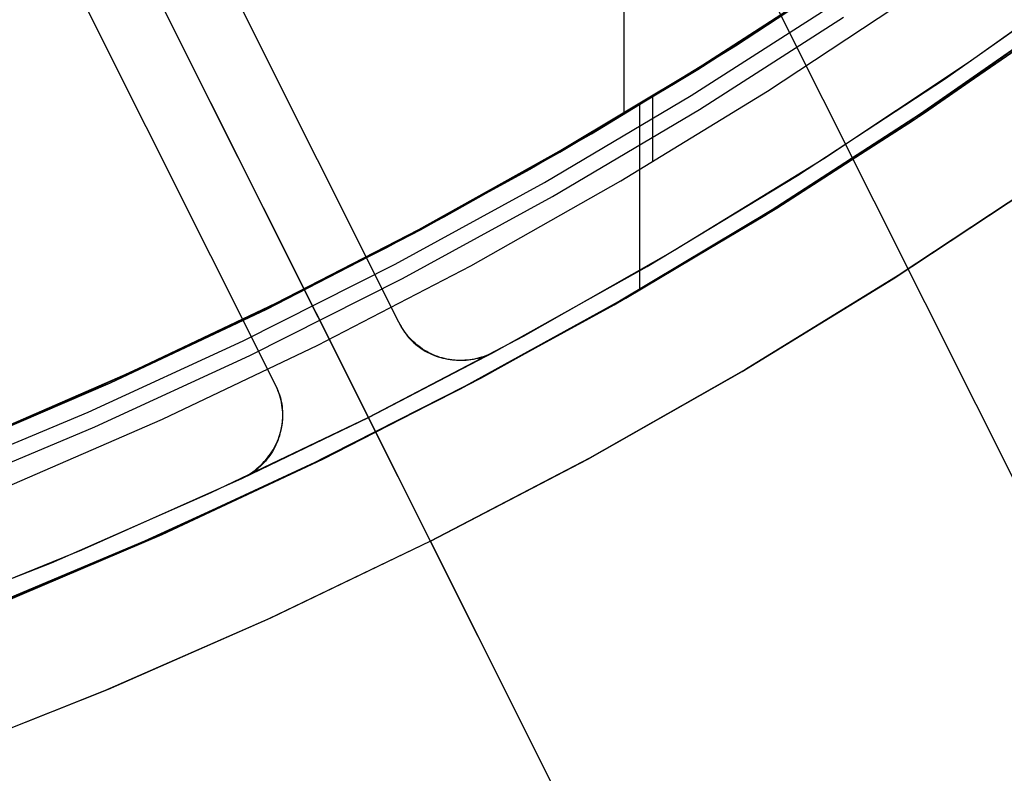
# Model space of a CAD drawing. Header units: millimetres. Extents: x 6239 to 7218, y -13987 to -13139.
# Tile 48 of 256: x 6756 to 6770, y -13528 to -13517. Entities that reach past the tile are written whole.
import ezdxf

# ---------------------------------------------------------------- set-up
doc = ezdxf.new("R2010")
doc.units = ezdxf.units.MM
doc.layers.add('color', color=7, linetype='Continuous')
doc.layers.add('luz', color=7, linetype='Continuous')

msp = doc.modelspace()

# ---------------------------------------------------------------- linework, layer by layer
at = {"color": 7, "true_color": 0xffffff}
for p, q in [((6764.873, -13494.63, 88.1), (6764.873, -13518.233, 88.1)), ((6766.485, -13517.264, 67.912), (6768.52, -13515.923, 67.912)), ((6766.258, -13517.391, 53.407), (6768.35, -13516.015, 52.924)), ((6766.258, -13517.391, 53.407), (6768.35, -13516.015, 52.924)), ((6765.931, -13517.589, 88.1), (6767.882, -13516.33, 88.1)), ((6765.931, -13517.589, 88.1), (6767.882, -13516.33, 88.1)), ((6765.94, -13517.603, 88.1), (6767.891, -13516.345, 88.1)), ((6767.674, -13516.493, 60.803), (6765.613, -13517.808, 61.278)), ((6767.674, -13516.493, 60.803), (6765.613, -13517.808, 61.278)), ((6767.765, -13516.432, 89.35), (6765.703, -13517.753, 89.35)), ((6767.765, -13516.432, 89.35), (6765.703, -13517.753, 89.35)), ((6767.765, -13516.432, 46.475), (6765.703, -13517.753, 46.475)), ((6767.765, -13516.432, 46.475), (6765.703, -13517.753, 46.475)), ((6766.949, -13517.917, 46.475), (6769.023, -13516.548, 46.475)), ((6766.949, -13517.917, 46.475), (6769.023, -13516.548, 46.475)), ((6766.949, -13517.917, 46.475), (6769.023, -13516.548, 46.475)), ((6765.844, -13517.982, 89.031), (6767.914, -13516.656, 89.031)), ((6765.844, -13517.982, 89.031), (6767.914, -13516.656, 89.031)), ((6769.394, -13518.085, 60.405), (6771.496, -13516.607, 59.92)), ((6769.394, -13518.085, 60.405), (6771.496, -13516.607, 59.92)), ((6771.233, -13516.797, 52.259), (6769.14, -13518.255, 52.742)), ((6771.233, -13516.797, 52.259), (6769.14, -13518.255, 52.742)), ((6769.213, -13518.231, 68.662), (6771.296, -13516.785, 68.662)), ((6765.967, -13518.18, 88.605), (6768.043, -13516.85, 88.605)), ((6765.967, -13518.18, 88.605), (6768.043, -13516.85, 88.605)), ((6769.039, -13518.347, 47.975), (6771.12, -13516.911, 47.975)), ((6769.039, -13518.347, 89.35), (6771.12, -13516.911, 89.35)), ((6769.039, -13518.347, 89.35), (6771.12, -13516.911, 89.35)), ((6769.039, -13518.347, 47.975), (6771.12, -13516.911, 47.975)), ((6764.405, -13518.534, 67.912), (6766.485, -13517.264, 67.912)), ((6764.121, -13518.692, 53.901), (6766.258, -13517.391, 53.407)), ((6764.121, -13518.692, 53.901), (6766.258, -13517.391, 53.407)), ((6763.941, -13518.783, 88.1), (6765.931, -13517.589, 88.1)), ((6763.941, -13518.783, 88.1), (6765.931, -13517.589, 88.1)), ((6763.949, -13518.796, 88.1), (6765.94, -13517.603, 88.1)), ((6765.613, -13517.808, 61.278), (6763.517, -13519.047, 61.762)), ((6765.613, -13517.808, 61.278), (6763.517, -13519.047, 61.762)), ((6765.703, -13517.753, 89.35), (6763.596, -13519.002, 89.35)), ((6765.703, -13517.753, 89.35), (6763.596, -13519.002, 89.35)), ((6765.703, -13517.753, 46.475), (6763.596, -13519.002, 46.475)), ((6765.703, -13517.753, 46.475), (6763.596, -13519.002, 46.475)), ((6763.729, -13519.235, 89.031), (6765.844, -13517.982, 89.031)), ((6763.729, -13519.235, 89.031), (6765.844, -13517.982, 89.031)), ((6764.828, -13519.213, 46.475), (6766.949, -13517.917, 46.475)), ((6764.828, -13519.213, 46.475), (6766.949, -13517.917, 46.475)), ((6764.828, -13519.213, 46.475), (6766.949, -13517.917, 46.475)), ((6765.1, -13518.12, 89.35), (6765.1, -13520.791, 89.35)), ((6765.285, -13518.009, 46.475), (6765.285, -13518.922, 46.475)), ((6767.244, -13519.487, 60.902), (6769.394, -13518.085, 60.405)), ((6767.244, -13519.487, 60.902), (6769.394, -13518.085, 60.405)), ((6763.845, -13519.438, 88.605), (6765.967, -13518.18, 88.605)), ((6763.845, -13519.438, 88.605), (6765.967, -13518.18, 88.605)), ((6769.14, -13518.255, 52.742), (6766.999, -13519.638, 53.236)), ((6769.14, -13518.255, 52.742), (6766.999, -13519.638, 53.236)), ((6767.082, -13519.605, 68.662), (6769.213, -13518.231, 68.662)), ((6766.91, -13519.711, 47.975), (6769.039, -13518.347, 47.975)), ((6766.91, -13519.711, 89.35), (6769.039, -13518.347, 89.35)), ((6766.91, -13519.711, 89.35), (6769.039, -13518.347, 89.35)), ((6766.91, -13519.711, 47.975), (6769.039, -13518.347, 47.975)), ((6762.282, -13519.732, 67.912), (6764.405, -13518.534, 67.912)), ((6761.941, -13519.916, 54.404), (6764.121, -13518.692, 53.901)), ((6761.941, -13519.916, 54.404), (6764.121, -13518.692, 53.901)), ((6761.913, -13519.913, 88.1), (6763.941, -13518.783, 88.1)), ((6761.913, -13519.913, 88.1), (6763.941, -13518.783, 88.1)), ((6761.92, -13519.924, 88.1), (6763.949, -13518.796, 88.1)), ((6763.517, -13519.047, 61.762), (6761.389, -13520.208, 62.253)), ((6763.517, -13519.047, 61.762), (6761.389, -13520.208, 62.253)), ((6763.596, -13519.002, 89.35), (6761.448, -13520.177, 89.35)), ((6763.596, -13519.002, 89.35), (6761.448, -13520.177, 89.35)), ((6763.596, -13519.002, 46.475), (6761.448, -13520.177, 46.475)), ((6763.596, -13519.002, 46.475), (6761.448, -13520.177, 46.475)), ((6761.573, -13520.415, 89.031), (6763.729, -13519.235, 89.031)), ((6761.573, -13520.415, 89.031), (6763.729, -13519.235, 89.031)), ((6762.663, -13520.436, 46.475), (6764.828, -13519.213, 46.475)), ((6762.663, -13520.436, 46.475), (6764.828, -13519.213, 46.475)), ((6762.663, -13520.436, 46.475), (6764.828, -13519.213, 46.475)), ((6761.681, -13520.622, 88.605), (6763.845, -13519.438, 88.605)), ((6761.681, -13520.622, 88.605), (6763.845, -13519.438, 88.605)), ((6765.048, -13520.813, 61.409), (6767.244, -13519.487, 60.902)), ((6765.048, -13520.813, 61.409), (6767.244, -13519.487, 60.902)), ((6766.999, -13519.638, 53.236), (6764.813, -13520.945, 53.741)), ((6766.999, -13519.638, 53.236), (6764.813, -13520.945, 53.741)), ((6764.904, -13520.904, 68.662), (6767.082, -13519.605, 68.662)), ((6760.119, -13520.857, 67.912), (6762.282, -13519.732, 67.912)), ((6764.735, -13521, 47.975), (6766.91, -13519.711, 47.975)), ((6764.735, -13521, 89.35), (6766.91, -13519.711, 89.35)), ((6764.735, -13521, 89.35), (6766.91, -13519.711, 89.35)), ((6764.735, -13521, 47.975), (6766.91, -13519.711, 47.975)), ((6759.721, -13521.061, 54.917), (6761.941, -13519.916, 54.404)), ((6759.721, -13521.061, 54.917), (6761.941, -13519.916, 54.404)), ((6759.85, -13520.976, 88.1), (6761.913, -13519.913, 88.1)), ((6759.85, -13520.976, 88.1), (6761.913, -13519.913, 88.1)), ((6759.855, -13520.984, 88.1), (6761.92, -13519.924, 88.1)), ((6761.389, -13520.208, 62.253), (6759.235, -13521.29, 62.751)), ((6761.389, -13520.208, 62.253), (6759.235, -13521.29, 62.751)), ((6761.448, -13520.177, 89.35), (6759.26, -13521.278, 89.35)), ((6761.448, -13520.177, 89.35), (6759.26, -13521.278, 89.35)), ((6761.448, -13520.177, 46.475), (6759.26, -13521.278, 46.475)), ((6761.448, -13520.177, 46.475), (6759.26, -13521.278, 46.475)), ((6759.377, -13521.52, 89.031), (6761.573, -13520.415, 89.031)), ((6759.377, -13521.52, 89.031), (6761.573, -13520.415, 89.031)), ((6760.458, -13521.582, 46.475), (6762.663, -13520.436, 46.475)), ((6760.458, -13521.582, 46.475), (6762.663, -13520.436, 46.475)), ((6760.458, -13521.582, 46.475), (6762.663, -13520.436, 46.475)), ((6759.478, -13521.73, 88.605), (6761.681, -13520.622, 88.605)), ((6759.478, -13521.73, 88.605), (6761.681, -13520.622, 88.605)), ((6762.809, -13522.06, 61.926), (6765.048, -13520.813, 61.409)), ((6762.809, -13522.06, 61.926), (6765.048, -13520.813, 61.409)), ((6757.92, -13521.906, 67.912), (6760.119, -13520.857, 67.912)), ((6764.813, -13520.945, 53.741), (6762.585, -13522.175, 54.255)), ((6764.813, -13520.945, 53.741), (6762.585, -13522.175, 54.255)), ((6762.682, -13522.127, 68.662), (6764.904, -13520.904, 68.662)), ((6757.463, -13522.127, 55.438), (6759.721, -13521.061, 54.917)), ((6757.463, -13522.127, 55.438), (6759.721, -13521.061, 54.917)), ((6757.754, -13521.972, 88.1), (6759.85, -13520.976, 88.1)), ((6757.754, -13521.972, 88.1), (6759.85, -13520.976, 88.1)), ((6757.756, -13521.977, 88.1), (6759.855, -13520.984, 88.1)), ((6762.517, -13522.214, 47.975), (6764.735, -13521, 47.975)), ((6762.517, -13522.214, 89.35), (6764.735, -13521, 89.35)), ((6762.517, -13522.214, 89.35), (6764.735, -13521, 89.35)), ((6762.517, -13522.214, 47.975), (6764.735, -13521, 47.975)), ((6759.26, -13521.278, 89.35), (6757.035, -13522.302, 89.35)), ((6759.26, -13521.278, 89.35), (6757.035, -13522.302, 89.35)), ((6759.26, -13521.278, 46.475), (6757.035, -13522.302, 46.475)), ((6759.26, -13521.278, 46.475), (6757.035, -13522.302, 46.475)), ((6759.235, -13521.29, 62.751), (6757.057, -13522.292, 63.253)), ((6759.235, -13521.29, 62.751), (6757.057, -13522.292, 63.253)), ((6757.144, -13522.548, 89.031), (6759.377, -13521.52, 89.031)), ((6757.144, -13522.548, 89.031), (6759.377, -13521.52, 89.031)), ((6758.214, -13522.651, 46.475), (6760.458, -13521.582, 46.475)), ((6758.214, -13522.651, 46.475), (6760.458, -13521.582, 46.475)), ((6758.214, -13522.651, 46.475), (6760.458, -13521.582, 46.475)), ((6757.238, -13522.762, 88.605), (6759.478, -13521.73, 88.605)), ((6757.238, -13522.762, 88.605), (6759.478, -13521.73, 88.605)), ((6755.685, -13522.879, 67.912), (6757.92, -13521.906, 67.912)), ((6755.627, -13522.9, 88.1), (6757.754, -13521.972, 88.1)), ((6755.627, -13522.9, 88.1), (6757.754, -13521.972, 88.1)), ((6755.627, -13522.9, 88.1), (6757.756, -13521.977, 88.1)), ((6760.528, -13523.227, 62.452), (6762.809, -13522.06, 61.926)), ((6760.528, -13523.227, 62.452), (6762.809, -13522.06, 61.926)), ((6755.171, -13523.111, 55.967), (6757.463, -13522.127, 55.438)), ((6755.171, -13523.111, 55.967), (6757.463, -13522.127, 55.438)), ((6760.258, -13523.35, 47.975), (6762.517, -13522.214, 47.975)), ((6760.258, -13523.35, 89.35), (6762.517, -13522.214, 89.35)), ((6760.258, -13523.35, 89.35), (6762.517, -13522.214, 89.35)), ((6760.258, -13523.35, 47.975), (6762.517, -13522.214, 47.975)), ((6762.585, -13522.175, 54.255), (6760.317, -13523.325, 54.779)), ((6762.585, -13522.175, 54.255), (6760.317, -13523.325, 54.779)), ((6760.42, -13523.272, 68.662), (6762.682, -13522.127, 68.662)), ((6757.035, -13522.302, 89.35), (6754.777, -13523.249, 89.35)), ((6757.035, -13522.302, 89.35), (6754.777, -13523.249, 89.35)), ((6757.035, -13522.302, 46.475), (6754.777, -13523.249, 46.475)), ((6757.035, -13522.302, 46.475), (6754.777, -13523.249, 46.475)), ((6757.057, -13522.292, 63.253), (6754.861, -13523.215, 63.76)), ((6757.057, -13522.292, 63.253), (6754.861, -13523.215, 63.76)), ((6754.877, -13523.499, 89.031), (6757.144, -13522.548, 89.031)), ((6754.877, -13523.499, 89.031), (6757.144, -13522.548, 89.031)), ((6755.934, -13523.642, 46.475), (6758.214, -13522.651, 46.475)), ((6755.934, -13523.642, 46.475), (6758.214, -13522.651, 46.475)), ((6755.934, -13523.642, 46.475), (6758.214, -13522.651, 46.475)), ((6754.963, -13523.715, 88.605), (6757.238, -13522.762, 88.605)), ((6754.963, -13523.715, 88.605), (6757.238, -13522.762, 88.605)), ((6758.21, -13524.312, 62.987), (6760.528, -13523.227, 62.452)), ((6758.21, -13524.312, 62.987), (6760.528, -13523.227, 62.452)), ((6757.961, -13524.407, 47.975), (6760.258, -13523.35, 47.975)), ((6757.961, -13524.407, 89.35), (6760.258, -13523.35, 89.35)), ((6757.961, -13524.407, 89.35), (6760.258, -13523.35, 89.35)), ((6757.961, -13524.407, 47.975), (6760.258, -13523.35, 47.975)), ((6760.317, -13523.325, 54.779), (6758.012, -13524.395, 55.311)), ((6760.317, -13523.325, 54.779), (6758.012, -13524.395, 55.311)), ((6758.119, -13524.338, 68.662), (6760.42, -13523.272, 68.662)), ((6755.783, -13525.324, 68.662), (6758.119, -13524.338, 68.662)), ((6755.857, -13525.315, 63.531), (6758.21, -13524.312, 62.987)), ((6755.857, -13525.315, 63.531), (6758.21, -13524.312, 62.987)), ((6755.63, -13525.385, 47.975), (6757.961, -13524.407, 47.975)), ((6755.63, -13525.385, 89.35), (6757.961, -13524.407, 89.35)), ((6755.63, -13525.385, 89.35), (6757.961, -13524.407, 89.35)), ((6755.63, -13525.385, 47.975), (6757.961, -13524.407, 47.975)), ((6758.012, -13524.395, 55.311), (6755.673, -13525.384, 55.851)), ((6758.012, -13524.395, 55.311), (6755.673, -13525.384, 55.851))]:
    msp.add_line(p, q, dxfattribs=at)
at = {"layer": 'color', "color": 254, "true_color": 0xcad1ee}
for p, q in [((6744.161, -13488.651, 30.3), (6761.187, -13522.624, 30.3)), ((6755.851, -13511.977, 26.2), (6794.79, -13589.674, -10.843)), ((6761.628, -13521.252, 23.734), (6757.37, -13512.755, 27.784)), ((6761.628, -13521.252, 30.3), (6757.37, -13512.755, 30.3)), ((6761.628, -13521.252, 23.734), (6757.37, -13512.755, 27.784)), ((6761.628, -13521.252, 30.3), (6757.37, -13512.755, 30.3)), ((6755.582, -13513.652, 27.784), (6759.84, -13522.149, 23.733)), ((6755.582, -13513.652, 30.3), (6759.84, -13522.149, 30.3)), ((6755.582, -13513.652, 27.784), (6759.84, -13522.149, 23.733)), ((6755.582, -13513.652, 30.3), (6759.84, -13522.149, 30.3)), ((6761.628, -13521.252, 27.017), (6758.176, -13514.365, 27.017)), ((6756.389, -13515.261, 27.017), (6759.84, -13522.149, 27.017)), ((6771.91, -13516.036, 43.5), (6769.859, -13517.5, 43.5)), ((6771.91, -13516.036, 43.5), (6769.859, -13517.5, 43.5)), ((6771.91, -13516.036, 33.399), (6769.859, -13517.5, 33.399)), ((6769.502, -13517.744, 23.298), (6771.575, -13516.282, 23.298)), ((6769.502, -13517.744, 23.298), (6771.575, -13516.282, 23.298)), ((6759.499, -13517.004, 25.759), (6759.499, -13517.004, 30.3)), ((6769.859, -13517.5, 43.5), (6767.758, -13518.892, 43.5)), ((6769.859, -13517.5, 43.5), (6767.758, -13518.892, 43.5)), ((6769.859, -13517.5, 33.399), (6767.758, -13518.892, 33.399)), ((6767.379, -13519.133, 23.298), (6769.502, -13517.744, 23.298)), ((6767.379, -13519.133, 23.298), (6769.502, -13517.744, 23.298)), ((6757.711, -13517.9, 25.759), (6757.711, -13517.9, 30.3)), ((6767.758, -13518.892, 43.5), (6765.611, -13520.211, 43.5)), ((6767.758, -13518.892, 43.5), (6765.611, -13520.211, 43.5)), ((6767.758, -13518.892, 33.399), (6765.611, -13520.211, 33.399)), ((6765.209, -13520.447, 23.298), (6767.379, -13519.133, 23.298)), ((6765.209, -13520.447, 23.298), (6767.379, -13519.133, 23.298)), ((6768.763, -13520.624, 22.446), (6770.9, -13519.211, 22.446)), ((6768.763, -13520.624, 22.446), (6770.9, -13519.211, 22.446)), ((6770.993, -13519.148, 43.5), (6768.835, -13520.578, 43.5)), ((6770.993, -13519.148, 43.5), (6768.835, -13520.578, 43.5)), ((6770.993, -13519.148, 32.973), (6768.835, -13520.578, 32.973)), ((6765.611, -13520.211, 43.5), (6763.42, -13521.456, 43.5)), ((6765.611, -13520.211, 43.5), (6763.42, -13521.456, 43.5)), ((6765.611, -13520.211, 33.399), (6763.42, -13521.456, 33.399)), ((6762.995, -13521.685, 23.298), (6765.209, -13520.447, 23.298)), ((6762.995, -13521.685, 23.298), (6765.209, -13520.447, 23.298)), ((6766.58, -13521.962, 22.446), (6768.763, -13520.624, 22.446)), ((6766.58, -13521.962, 22.446), (6768.763, -13520.624, 22.446)), ((6768.835, -13520.578, 43.5), (6766.629, -13521.933, 43.5)), ((6768.835, -13520.578, 43.5), (6766.629, -13521.933, 43.5)), ((6768.835, -13520.578, 32.973), (6766.629, -13521.933, 32.973)), ((6761.644, -13521.283, 30.3), (6761.628, -13521.252, 30.3)), ((6761.628, -13521.252, 30.3), (6761.628, -13521.252, 23.734)), ((6761.628, -13521.252, 23.734), (6761.642, -13521.283, 23.719)), ((6761.644, -13521.283, 26.799), (6761.628, -13521.252, 26.799)), ((6761.628, -13521.252, 23.734), (6761.642, -13521.283, 23.719)), ((6761.628, -13521.252, 30.3), (6761.628, -13521.252, 23.734)), ((6761.644, -13521.283, 30.3), (6761.628, -13521.252, 30.3)), ((6761.642, -13521.283, 23.719), (6761.658, -13521.312, 23.705)), ((6761.642, -13521.283, 23.719), (6761.658, -13521.312, 23.705)), ((6761.661, -13521.313, 30.3), (6761.644, -13521.283, 30.3)), ((6761.661, -13521.313, 26.799), (6761.644, -13521.283, 26.799)), ((6761.661, -13521.313, 30.3), (6761.644, -13521.283, 30.3)), ((6761.658, -13521.312, 23.705), (6761.674, -13521.341, 23.691)), ((6761.658, -13521.312, 23.705), (6761.674, -13521.341, 23.691)), ((6761.68, -13521.343, 30.3), (6761.661, -13521.313, 30.3)), ((6761.68, -13521.343, 26.799), (6761.661, -13521.313, 26.799)), ((6761.68, -13521.343, 30.3), (6761.661, -13521.313, 30.3)), ((6761.674, -13521.341, 23.691), (6761.692, -13521.37, 23.677)), ((6761.674, -13521.341, 23.691), (6761.692, -13521.37, 23.677)), ((6761.699, -13521.372, 30.3), (6761.68, -13521.343, 30.3)), ((6761.699, -13521.372, 26.799), (6761.68, -13521.343, 26.799)), ((6761.699, -13521.372, 30.3), (6761.68, -13521.343, 30.3)), ((6761.692, -13521.37, 23.677), (6761.71, -13521.397, 23.663)), ((6761.692, -13521.37, 23.677), (6761.71, -13521.397, 23.663)), ((6761.719, -13521.4, 30.3), (6761.699, -13521.372, 30.3)), ((6761.719, -13521.4, 26.799), (6761.699, -13521.372, 26.799)), ((6761.719, -13521.4, 30.3), (6761.699, -13521.372, 30.3)), ((6763.42, -13521.456, 43.5), (6761.187, -13522.624, 43.5)), ((6763.42, -13521.456, 43.5), (6761.187, -13522.624, 43.5)), ((6763.42, -13521.456, 33.399), (6761.187, -13522.624, 33.399)), ((6761.71, -13521.397, 23.663), (6761.73, -13521.424, 23.649)), ((6761.71, -13521.397, 23.663), (6761.73, -13521.424, 23.649)), ((6761.74, -13521.428, 30.3), (6761.719, -13521.4, 30.3)), ((6761.74, -13521.428, 26.799), (6761.719, -13521.4, 26.799)), ((6761.74, -13521.428, 30.3), (6761.719, -13521.4, 30.3)), ((6761.73, -13521.424, 23.649), (6761.751, -13521.451, 23.635)), ((6761.73, -13521.424, 23.649), (6761.751, -13521.451, 23.635)), ((6761.762, -13521.455, 30.3), (6761.74, -13521.428, 30.3)), ((6761.762, -13521.455, 26.799), (6761.74, -13521.428, 26.799)), ((6761.762, -13521.455, 30.3), (6761.74, -13521.428, 30.3)), ((6761.751, -13521.451, 23.635), (6761.772, -13521.476, 23.621)), ((6761.751, -13521.451, 23.635), (6761.772, -13521.476, 23.621)), ((6761.785, -13521.481, 30.3), (6761.762, -13521.455, 30.3)), ((6761.785, -13521.481, 26.799), (6761.762, -13521.455, 26.799)), ((6761.785, -13521.481, 30.3), (6761.762, -13521.455, 30.3)), ((6761.772, -13521.476, 23.621), (6761.795, -13521.501, 23.607)), ((6761.772, -13521.476, 23.621), (6761.795, -13521.501, 23.607)), ((6761.809, -13521.506, 30.3), (6761.785, -13521.481, 30.3)), ((6761.809, -13521.506, 26.799), (6761.785, -13521.481, 26.799)), ((6761.809, -13521.506, 30.3), (6761.785, -13521.481, 30.3)), ((6761.795, -13521.501, 23.607), (6761.819, -13521.525, 23.593)), ((6761.795, -13521.501, 23.607), (6761.819, -13521.525, 23.593)), ((6761.834, -13521.53, 30.3), (6761.809, -13521.506, 30.3)), ((6761.834, -13521.53, 26.799), (6761.809, -13521.506, 26.799)), ((6761.834, -13521.53, 30.3), (6761.809, -13521.506, 30.3)), ((6761.819, -13521.525, 23.593), (6761.843, -13521.548, 23.58)), ((6761.819, -13521.525, 23.593), (6761.843, -13521.548, 23.58)), ((6761.86, -13521.554, 30.3), (6761.834, -13521.53, 30.3)), ((6761.86, -13521.554, 26.799), (6761.834, -13521.53, 26.799)), ((6761.86, -13521.554, 30.3), (6761.834, -13521.53, 30.3)), ((6761.843, -13521.548, 23.58), (6761.868, -13521.57, 23.566)), ((6761.843, -13521.548, 23.58), (6761.868, -13521.57, 23.566)), ((6761.886, -13521.576, 30.3), (6761.86, -13521.554, 30.3)), ((6761.886, -13521.576, 26.799), (6761.86, -13521.554, 26.799)), ((6761.886, -13521.576, 30.3), (6761.86, -13521.554, 30.3)), ((6761.868, -13521.57, 23.566), (6761.895, -13521.592, 23.553)), ((6761.868, -13521.57, 23.566), (6761.895, -13521.592, 23.553)), ((6761.913, -13521.598, 30.3), (6761.886, -13521.576, 30.3)), ((6761.913, -13521.598, 26.799), (6761.886, -13521.576, 26.799)), ((6761.913, -13521.598, 30.3), (6761.886, -13521.576, 30.3)), ((6761.895, -13521.592, 23.553), (6761.922, -13521.612, 23.54)), ((6761.895, -13521.592, 23.553), (6761.922, -13521.612, 23.54)), ((6761.941, -13521.618, 30.3), (6761.913, -13521.598, 30.3)), ((6761.941, -13521.618, 26.799), (6761.913, -13521.598, 26.799)), ((6761.941, -13521.618, 30.3), (6761.913, -13521.598, 30.3)), ((6761.922, -13521.612, 23.54), (6761.95, -13521.631, 23.527)), ((6761.922, -13521.612, 23.54), (6761.95, -13521.631, 23.527)), ((6761.97, -13521.638, 30.3), (6761.941, -13521.618, 30.3)), ((6761.97, -13521.638, 26.799), (6761.941, -13521.618, 26.799)), ((6761.97, -13521.638, 30.3), (6761.941, -13521.618, 30.3)), ((6761.95, -13521.631, 23.527), (6761.978, -13521.65, 23.515)), ((6761.95, -13521.631, 23.527), (6761.978, -13521.65, 23.515)), ((6761.999, -13521.657, 30.3), (6761.97, -13521.638, 30.3)), ((6761.999, -13521.657, 26.799), (6761.97, -13521.638, 26.799)), ((6761.999, -13521.657, 30.3), (6761.97, -13521.638, 30.3)), ((6761.978, -13521.65, 23.515), (6762.007, -13521.667, 23.502)), ((6761.978, -13521.65, 23.515), (6762.007, -13521.667, 23.502)), ((6762.029, -13521.674, 30.3), (6761.999, -13521.657, 30.3)), ((6762.029, -13521.674, 26.799), (6761.999, -13521.657, 26.799)), ((6762.029, -13521.674, 30.3), (6761.999, -13521.657, 30.3)), ((6762.007, -13521.667, 23.502), (6762.037, -13521.684, 23.49)), ((6762.007, -13521.667, 23.502), (6762.037, -13521.684, 23.49)), ((6762.06, -13521.691, 30.3), (6762.029, -13521.674, 30.3)), ((6762.06, -13521.691, 26.799), (6762.029, -13521.674, 26.799)), ((6762.06, -13521.691, 30.3), (6762.029, -13521.674, 30.3)), ((6761.187, -13522.624, 30.3), (6762.995, -13521.685, 30.3)), ((6761.187, -13522.624, 30.3), (6762.995, -13521.685, 30.3)), ((6762.037, -13521.684, 23.49), (6762.068, -13521.699, 23.478)), ((6762.037, -13521.684, 23.49), (6762.068, -13521.699, 23.478)), ((6762.091, -13521.707, 30.3), (6762.06, -13521.691, 30.3)), ((6762.091, -13521.707, 26.799), (6762.06, -13521.691, 26.799)), ((6762.091, -13521.707, 30.3), (6762.06, -13521.691, 30.3)), ((6762.068, -13521.699, 23.478), (6762.099, -13521.713, 23.467)), ((6762.068, -13521.699, 23.478), (6762.099, -13521.713, 23.467)), ((6762.122, -13521.721, 30.3), (6762.091, -13521.707, 30.3)), ((6762.122, -13521.721, 26.799), (6762.091, -13521.707, 26.799)), ((6762.122, -13521.721, 30.3), (6762.091, -13521.707, 30.3)), ((6762.099, -13521.713, 23.467), (6762.131, -13521.727, 23.455)), ((6762.099, -13521.713, 23.467), (6762.131, -13521.727, 23.455)), ((6762.155, -13521.734, 30.3), (6762.122, -13521.721, 30.3)), ((6762.155, -13521.734, 26.799), (6762.122, -13521.721, 26.799)), ((6762.155, -13521.734, 30.3), (6762.122, -13521.721, 30.3)), ((6762.131, -13521.727, 23.455), (6762.163, -13521.739, 23.444)), ((6762.131, -13521.727, 23.455), (6762.163, -13521.739, 23.444)), ((6762.187, -13521.747, 30.3), (6762.155, -13521.734, 30.3)), ((6762.187, -13521.747, 26.799), (6762.155, -13521.734, 26.799)), ((6762.187, -13521.747, 30.3), (6762.155, -13521.734, 30.3)), ((6762.163, -13521.739, 23.444), (6762.196, -13521.75, 23.434)), ((6762.163, -13521.739, 23.444), (6762.196, -13521.75, 23.434)), ((6762.22, -13521.758, 30.3), (6762.187, -13521.747, 30.3)), ((6762.22, -13521.758, 26.799), (6762.187, -13521.747, 26.799)), ((6762.22, -13521.758, 30.3), (6762.187, -13521.747, 30.3)), ((6762.196, -13521.75, 23.434), (6762.23, -13521.76, 23.423)), ((6762.196, -13521.75, 23.434), (6762.23, -13521.76, 23.423)), ((6762.253, -13521.767, 30.3), (6762.22, -13521.758, 30.3)), ((6762.253, -13521.767, 26.799), (6762.22, -13521.758, 26.799)), ((6762.253, -13521.767, 30.3), (6762.22, -13521.758, 30.3)), ((6762.23, -13521.76, 23.423), (6762.263, -13521.769, 23.413)), ((6762.23, -13521.76, 23.423), (6762.263, -13521.769, 23.413)), ((6762.287, -13521.776, 30.3), (6762.253, -13521.767, 30.3)), ((6762.287, -13521.776, 26.799), (6762.253, -13521.767, 26.799)), ((6762.287, -13521.776, 30.3), (6762.253, -13521.767, 30.3)), ((6762.263, -13521.769, 23.413), (6762.297, -13521.776, 23.403)), ((6762.263, -13521.769, 23.413), (6762.297, -13521.776, 23.403)), ((6762.321, -13521.784, 30.3), (6762.287, -13521.776, 30.3)), ((6762.321, -13521.784, 26.799), (6762.287, -13521.776, 26.799)), ((6762.321, -13521.784, 30.3), (6762.287, -13521.776, 30.3)), ((6762.297, -13521.776, 23.403), (6762.332, -13521.783, 23.394)), ((6762.297, -13521.776, 23.403), (6762.332, -13521.783, 23.394)), ((6762.355, -13521.79, 30.3), (6762.321, -13521.784, 30.3)), ((6762.355, -13521.79, 26.799), (6762.321, -13521.784, 26.799)), ((6762.355, -13521.79, 30.3), (6762.321, -13521.784, 30.3)), ((6762.332, -13521.783, 23.394), (6762.367, -13521.788, 23.385)), ((6762.332, -13521.783, 23.394), (6762.367, -13521.788, 23.385)), ((6762.389, -13521.795, 30.3), (6762.355, -13521.79, 30.3)), ((6762.389, -13521.795, 26.799), (6762.355, -13521.79, 26.799)), ((6762.389, -13521.795, 30.3), (6762.355, -13521.79, 30.3)), ((6762.367, -13521.788, 23.385), (6762.402, -13521.792, 23.377)), ((6762.367, -13521.788, 23.385), (6762.402, -13521.792, 23.377)), ((6762.424, -13521.799, 30.3), (6762.389, -13521.795, 30.3)), ((6762.424, -13521.799, 26.799), (6762.389, -13521.795, 26.799)), ((6762.424, -13521.799, 30.3), (6762.389, -13521.795, 30.3)), ((6762.402, -13521.792, 23.377), (6762.437, -13521.795, 23.369)), ((6762.402, -13521.792, 23.377), (6762.437, -13521.795, 23.369)), ((6762.459, -13521.802, 30.3), (6762.424, -13521.799, 30.3)), ((6762.459, -13521.802, 26.799), (6762.424, -13521.799, 26.799)), ((6762.459, -13521.802, 30.3), (6762.424, -13521.799, 30.3)), ((6762.437, -13521.795, 23.369), (6762.472, -13521.797, 23.361)), ((6762.437, -13521.795, 23.369), (6762.472, -13521.797, 23.361)), ((6762.493, -13521.804, 30.3), (6762.459, -13521.802, 30.3)), ((6762.493, -13521.804, 26.799), (6762.459, -13521.802, 26.799)), ((6762.493, -13521.804, 30.3), (6762.459, -13521.802, 30.3)), ((6762.472, -13521.797, 23.361), (6762.508, -13521.798, 23.353)), ((6762.472, -13521.797, 23.361), (6762.508, -13521.798, 23.353)), ((6762.528, -13521.804, 30.3), (6762.493, -13521.804, 30.3)), ((6762.528, -13521.804, 26.799), (6762.493, -13521.804, 26.799)), ((6762.528, -13521.804, 30.3), (6762.493, -13521.804, 30.3)), ((6762.508, -13521.798, 23.353), (6762.543, -13521.797, 23.347)), ((6762.508, -13521.798, 23.353), (6762.543, -13521.797, 23.347)), ((6762.563, -13521.803, 30.3), (6762.528, -13521.804, 30.3)), ((6762.563, -13521.803, 26.799), (6762.528, -13521.804, 26.799)), ((6762.563, -13521.803, 30.3), (6762.528, -13521.804, 30.3)), ((6762.543, -13521.797, 23.347), (6762.579, -13521.795, 23.34)), ((6762.543, -13521.797, 23.347), (6762.579, -13521.795, 23.34)), ((6762.597, -13521.801, 30.3), (6762.563, -13521.803, 30.3)), ((6762.597, -13521.801, 26.799), (6762.563, -13521.803, 26.799)), ((6762.597, -13521.801, 30.3), (6762.563, -13521.803, 30.3)), ((6762.579, -13521.795, 23.34), (6762.615, -13521.793, 23.334)), ((6762.579, -13521.795, 23.34), (6762.615, -13521.793, 23.334)), ((6762.632, -13521.798, 30.3), (6762.597, -13521.801, 30.3)), ((6762.632, -13521.798, 26.799), (6762.597, -13521.801, 26.799)), ((6762.632, -13521.798, 30.3), (6762.597, -13521.801, 30.3)), ((6762.615, -13521.793, 23.334), (6762.65, -13521.789, 23.328)), ((6762.615, -13521.793, 23.334), (6762.65, -13521.789, 23.328)), ((6762.667, -13521.794, 30.3), (6762.632, -13521.798, 30.3)), ((6762.667, -13521.794, 26.799), (6762.632, -13521.798, 26.799)), ((6762.667, -13521.794, 30.3), (6762.632, -13521.798, 30.3)), ((6762.65, -13521.789, 23.328), (6762.686, -13521.783, 23.323)), ((6762.65, -13521.789, 23.328), (6762.686, -13521.783, 23.323)), ((6762.701, -13521.788, 30.3), (6762.667, -13521.794, 30.3)), ((6762.701, -13521.788, 26.799), (6762.667, -13521.794, 26.799)), ((6762.701, -13521.788, 30.3), (6762.667, -13521.794, 30.3)), ((6762.686, -13521.783, 23.323), (6762.721, -13521.777, 23.319)), ((6762.686, -13521.783, 23.323), (6762.721, -13521.777, 23.319)), ((6762.735, -13521.781, 30.3), (6762.701, -13521.788, 30.3)), ((6762.735, -13521.781, 26.799), (6762.701, -13521.788, 26.799)), ((6762.735, -13521.781, 30.3), (6762.701, -13521.788, 30.3)), ((6762.721, -13521.777, 23.319), (6762.756, -13521.769, 23.314)), ((6762.721, -13521.777, 23.319), (6762.756, -13521.769, 23.314)), ((6762.769, -13521.773, 30.3), (6762.735, -13521.781, 30.3)), ((6762.769, -13521.773, 26.799), (6762.735, -13521.781, 26.799)), ((6762.769, -13521.773, 30.3), (6762.735, -13521.781, 30.3)), ((6762.756, -13521.769, 23.314), (6762.792, -13521.761, 23.311)), ((6762.756, -13521.769, 23.314), (6762.792, -13521.761, 23.311)), ((6762.802, -13521.764, 30.3), (6762.769, -13521.773, 30.3)), ((6762.802, -13521.764, 26.799), (6762.769, -13521.773, 26.799)), ((6762.802, -13521.764, 30.3), (6762.769, -13521.773, 30.3)), ((6762.792, -13521.761, 23.311), (6762.826, -13521.751, 23.307)), ((6762.792, -13521.761, 23.311), (6762.826, -13521.751, 23.307)), ((6762.835, -13521.754, 30.3), (6762.802, -13521.764, 30.3)), ((6762.835, -13521.754, 26.799), (6762.802, -13521.764, 26.799)), ((6762.835, -13521.754, 30.3), (6762.802, -13521.764, 30.3)), ((6762.826, -13521.751, 23.307), (6762.861, -13521.74, 23.305)), ((6762.826, -13521.751, 23.307), (6762.861, -13521.74, 23.305)), ((6762.868, -13521.742, 30.3), (6762.835, -13521.754, 30.3)), ((6762.868, -13521.742, 26.799), (6762.835, -13521.754, 26.799)), ((6762.868, -13521.742, 30.3), (6762.835, -13521.754, 30.3)), ((6762.861, -13521.74, 23.305), (6762.895, -13521.728, 23.302)), ((6762.861, -13521.74, 23.305), (6762.895, -13521.728, 23.302)), ((6762.901, -13521.73, 30.3), (6762.868, -13521.742, 30.3)), ((6762.901, -13521.73, 26.799), (6762.868, -13521.742, 26.799)), ((6762.901, -13521.73, 30.3), (6762.868, -13521.742, 30.3)), ((6762.895, -13521.728, 23.302), (6762.929, -13521.715, 23.301)), ((6762.895, -13521.728, 23.302), (6762.929, -13521.715, 23.301)), ((6762.933, -13521.716, 30.3), (6762.901, -13521.73, 30.3)), ((6762.933, -13521.716, 26.799), (6762.901, -13521.73, 26.799)), ((6762.933, -13521.716, 30.3), (6762.901, -13521.73, 30.3)), ((6762.929, -13521.715, 23.301), (6762.962, -13521.701, 23.299)), ((6762.929, -13521.715, 23.301), (6762.962, -13521.701, 23.299)), ((6762.964, -13521.701, 30.3), (6762.933, -13521.716, 30.3)), ((6762.964, -13521.701, 26.799), (6762.933, -13521.716, 26.799)), ((6762.964, -13521.701, 30.3), (6762.933, -13521.716, 30.3)), ((6762.962, -13521.701, 23.299), (6762.995, -13521.685, 23.298)), ((6762.962, -13521.701, 23.299), (6762.995, -13521.685, 23.298)), ((6762.995, -13521.685, 30.3), (6762.964, -13521.701, 30.3)), ((6762.995, -13521.685, 26.799), (6762.964, -13521.701, 26.799)), ((6762.995, -13521.685, 30.3), (6762.964, -13521.701, 30.3)), ((6762.97, -13521.698, 30.3), (6762.97, -13521.698, 23.299)), ((6762.995, -13521.685, 30.3), (6762.995, -13521.685, 23.298)), ((6762.995, -13521.685, 30.3), (6762.995, -13521.685, 23.298)), ((6764.352, -13523.225, 22.446), (6766.58, -13521.962, 22.446)), ((6764.352, -13523.225, 22.446), (6766.58, -13521.962, 22.446)), ((6766.629, -13521.933, 43.5), (6764.377, -13523.212, 43.5)), ((6766.629, -13521.933, 43.5), (6764.377, -13523.212, 43.5)), ((6766.629, -13521.933, 32.973), (6764.377, -13523.212, 32.973)), ((6759.856, -13522.178, 23.719), (6759.84, -13522.149, 23.733)), ((6759.84, -13522.149, 30.3), (6759.855, -13522.18, 30.3)), ((6759.84, -13522.149, 23.733), (6759.84, -13522.149, 30.3)), ((6759.856, -13522.178, 23.719), (6759.84, -13522.149, 23.733)), ((6759.84, -13522.149, 26.799), (6759.855, -13522.18, 26.799)), ((6759.84, -13522.149, 23.733), (6759.84, -13522.149, 30.3)), ((6759.84, -13522.149, 30.3), (6759.855, -13522.18, 30.3)), ((6759.855, -13522.18, 30.3), (6759.869, -13522.212, 30.3)), ((6759.855, -13522.18, 26.799), (6759.869, -13522.212, 26.799)), ((6759.855, -13522.18, 30.3), (6759.869, -13522.212, 30.3)), ((6759.871, -13522.208, 23.705), (6759.856, -13522.178, 23.719)), ((6759.871, -13522.208, 23.705), (6759.856, -13522.178, 23.719)), ((6759.869, -13522.212, 30.3), (6759.882, -13522.244, 30.3)), ((6759.869, -13522.212, 26.799), (6759.882, -13522.244, 26.799)), ((6759.869, -13522.212, 30.3), (6759.882, -13522.244, 30.3)), ((6759.884, -13522.239, 23.691), (6759.871, -13522.208, 23.705)), ((6759.884, -13522.239, 23.691), (6759.871, -13522.208, 23.705)), ((6759.882, -13522.244, 30.3), (6759.894, -13522.277, 30.3)), ((6759.882, -13522.244, 26.799), (6759.894, -13522.277, 26.799)), ((6759.882, -13522.244, 30.3), (6759.894, -13522.277, 30.3)), ((6759.896, -13522.27, 23.677), (6759.884, -13522.239, 23.691)), ((6759.896, -13522.27, 23.677), (6759.884, -13522.239, 23.691)), ((6759.894, -13522.277, 30.3), (6759.904, -13522.31, 30.3)), ((6759.894, -13522.277, 26.799), (6759.904, -13522.31, 26.799)), ((6759.894, -13522.277, 30.3), (6759.904, -13522.31, 30.3)), ((6759.907, -13522.302, 23.663), (6759.896, -13522.27, 23.677)), ((6759.907, -13522.302, 23.663), (6759.896, -13522.27, 23.677)), ((6759.904, -13522.31, 30.3), (6759.914, -13522.344, 30.3)), ((6759.904, -13522.31, 26.799), (6759.914, -13522.344, 26.799)), ((6759.904, -13522.31, 30.3), (6759.914, -13522.344, 30.3)), ((6759.917, -13522.334, 23.649), (6759.907, -13522.302, 23.663)), ((6759.917, -13522.334, 23.649), (6759.907, -13522.302, 23.663)), ((6759.914, -13522.344, 30.3), (6759.922, -13522.377, 30.3)), ((6759.914, -13522.344, 26.799), (6759.922, -13522.377, 26.799)), ((6759.914, -13522.344, 30.3), (6759.922, -13522.377, 30.3)), ((6759.926, -13522.366, 23.635), (6759.917, -13522.334, 23.649)), ((6759.926, -13522.366, 23.635), (6759.917, -13522.334, 23.649)), ((6759.922, -13522.377, 30.3), (6759.929, -13522.411, 30.3)), ((6759.922, -13522.377, 26.799), (6759.929, -13522.411, 26.799)), ((6759.922, -13522.377, 30.3), (6759.929, -13522.411, 30.3)), ((6759.933, -13522.398, 23.621), (6759.926, -13522.366, 23.635)), ((6759.933, -13522.398, 23.621), (6759.926, -13522.366, 23.635)), ((6759.929, -13522.411, 30.3), (6759.935, -13522.446, 30.3)), ((6759.929, -13522.411, 26.799), (6759.935, -13522.446, 26.799)), ((6759.929, -13522.411, 30.3), (6759.935, -13522.446, 30.3)), ((6759.94, -13522.431, 23.607), (6759.933, -13522.398, 23.621)), ((6759.94, -13522.431, 23.607), (6759.933, -13522.398, 23.621)), ((6759.935, -13522.446, 30.3), (6759.939, -13522.48, 30.3)), ((6759.935, -13522.446, 26.799), (6759.939, -13522.48, 26.799)), ((6759.935, -13522.446, 30.3), (6759.939, -13522.48, 30.3)), ((6759.939, -13522.48, 30.3), (6759.943, -13522.515, 30.3)), ((6759.939, -13522.48, 26.799), (6759.943, -13522.515, 26.799)), ((6759.939, -13522.48, 30.3), (6759.943, -13522.515, 30.3)), ((6759.945, -13522.465, 23.593), (6759.94, -13522.431, 23.607)), ((6759.945, -13522.465, 23.593), (6759.94, -13522.431, 23.607)), ((6759.943, -13522.515, 30.3), (6759.945, -13522.549, 30.3)), ((6759.943, -13522.515, 26.799), (6759.945, -13522.549, 26.799)), ((6759.943, -13522.515, 30.3), (6759.945, -13522.549, 30.3)), ((6759.949, -13522.498, 23.58), (6759.945, -13522.465, 23.593)), ((6759.949, -13522.498, 23.58), (6759.945, -13522.465, 23.593)), ((6759.951, -13522.532, 23.566), (6759.949, -13522.498, 23.58)), ((6759.951, -13522.532, 23.566), (6759.949, -13522.498, 23.58)), ((6759.953, -13522.565, 23.553), (6759.951, -13522.532, 23.566)), ((6759.953, -13522.565, 23.553), (6759.951, -13522.532, 23.566)), ((6761.187, -13522.624, 43.5), (6758.915, -13523.714, 43.5)), ((6761.187, -13522.624, 43.5), (6758.915, -13523.714, 43.5)), ((6761.187, -13522.624, 33.399), (6758.915, -13523.714, 33.399)), ((6759.369, -13523.503, 30.3), (6761.187, -13522.624, 30.3)), ((6759.369, -13523.503, 30.3), (6761.187, -13522.624, 30.3)), ((6759.945, -13522.654, 30.3), (6759.942, -13522.688, 30.3)), ((6759.945, -13522.654, 26.799), (6759.942, -13522.688, 26.799)), ((6759.945, -13522.654, 30.3), (6759.942, -13522.688, 30.3)), ((6759.945, -13522.549, 30.3), (6759.946, -13522.584, 30.3)), ((6759.945, -13522.549, 26.799), (6759.946, -13522.584, 26.799)), ((6759.945, -13522.549, 30.3), (6759.946, -13522.584, 30.3)), ((6759.946, -13522.619, 30.3), (6759.945, -13522.654, 30.3)), ((6759.946, -13522.619, 26.799), (6759.945, -13522.654, 26.799)), ((6759.946, -13522.619, 30.3), (6759.945, -13522.654, 30.3)), ((6759.946, -13522.584, 30.3), (6759.946, -13522.619, 30.3)), ((6759.946, -13522.584, 26.799), (6759.946, -13522.619, 26.799)), ((6759.946, -13522.584, 30.3), (6759.946, -13522.619, 30.3)), ((6759.946, -13522.701, 23.502), (6759.949, -13522.667, 23.515)), ((6759.946, -13522.701, 23.502), (6759.949, -13522.667, 23.515)), ((6759.949, -13522.667, 23.515), (6759.952, -13522.633, 23.527)), ((6759.949, -13522.667, 23.515), (6759.952, -13522.633, 23.527)), ((6759.952, -13522.633, 23.527), (6759.953, -13522.599, 23.54)), ((6759.952, -13522.633, 23.527), (6759.953, -13522.599, 23.54)), ((6759.953, -13522.599, 23.54), (6759.953, -13522.565, 23.553)), ((6759.953, -13522.599, 23.54), (6759.953, -13522.565, 23.553)), ((6762.083, -13524.412, 43.5), (6761.187, -13522.624, 43.5)), ((6761.187, -13522.624, 30.3), (6761.187, -13522.624, 43.5)), ((6761.187, -13522.624, 30.3), (6761.187, -13522.624, 43.5)), ((6759.919, -13522.836, 23.455), (6759.928, -13522.802, 23.467)), ((6759.919, -13522.836, 23.455), (6759.928, -13522.802, 23.467)), ((6759.927, -13522.791, 30.3), (6759.92, -13522.825, 30.3)), ((6759.927, -13522.791, 26.799), (6759.92, -13522.825, 26.799)), ((6759.927, -13522.791, 30.3), (6759.92, -13522.825, 30.3)), ((6759.933, -13522.757, 30.3), (6759.927, -13522.791, 30.3)), ((6759.933, -13522.757, 26.799), (6759.927, -13522.791, 26.799)), ((6759.933, -13522.757, 30.3), (6759.927, -13522.791, 30.3)), ((6759.928, -13522.802, 23.467), (6759.935, -13522.769, 23.478)), ((6759.928, -13522.802, 23.467), (6759.935, -13522.769, 23.478)), ((6759.938, -13522.723, 30.3), (6759.933, -13522.757, 30.3)), ((6759.938, -13522.723, 26.799), (6759.933, -13522.757, 26.799)), ((6759.938, -13522.723, 30.3), (6759.933, -13522.757, 30.3)), ((6759.935, -13522.769, 23.478), (6759.941, -13522.735, 23.49)), ((6759.935, -13522.769, 23.478), (6759.941, -13522.735, 23.49)), ((6759.942, -13522.688, 30.3), (6759.938, -13522.723, 30.3)), ((6759.942, -13522.688, 26.799), (6759.938, -13522.723, 26.799)), ((6759.942, -13522.688, 30.3), (6759.938, -13522.723, 30.3)), ((6759.941, -13522.735, 23.49), (6759.946, -13522.701, 23.502)), ((6759.941, -13522.735, 23.49), (6759.946, -13522.701, 23.502)), ((6759.879, -13522.958, 30.3), (6759.866, -13522.99, 30.3)), ((6759.879, -13522.958, 26.799), (6759.866, -13522.99, 26.799)), ((6759.879, -13522.958, 30.3), (6759.866, -13522.99, 30.3)), ((6759.874, -13522.967, 23.413), (6759.887, -13522.934, 23.423)), ((6759.874, -13522.967, 23.413), (6759.887, -13522.934, 23.423)), ((6759.891, -13522.925, 30.3), (6759.879, -13522.958, 30.3)), ((6759.891, -13522.925, 26.799), (6759.879, -13522.958, 26.799)), ((6759.891, -13522.925, 30.3), (6759.879, -13522.958, 30.3)), ((6759.887, -13522.934, 23.423), (6759.899, -13522.902, 23.434)), ((6759.887, -13522.934, 23.423), (6759.899, -13522.902, 23.434)), ((6759.902, -13522.892, 30.3), (6759.891, -13522.925, 30.3)), ((6759.902, -13522.892, 26.799), (6759.891, -13522.925, 26.799)), ((6759.902, -13522.892, 30.3), (6759.891, -13522.925, 30.3)), ((6759.899, -13522.902, 23.434), (6759.91, -13522.869, 23.444)), ((6759.899, -13522.902, 23.434), (6759.91, -13522.869, 23.444)), ((6759.911, -13522.859, 30.3), (6759.902, -13522.892, 30.3)), ((6759.911, -13522.859, 26.799), (6759.902, -13522.892, 26.799)), ((6759.911, -13522.859, 30.3), (6759.902, -13522.892, 30.3)), ((6759.91, -13522.869, 23.444), (6759.919, -13522.836, 23.455)), ((6759.91, -13522.869, 23.444), (6759.919, -13522.836, 23.455)), ((6759.92, -13522.825, 30.3), (6759.911, -13522.859, 30.3)), ((6759.92, -13522.825, 26.799), (6759.911, -13522.859, 26.799)), ((6759.92, -13522.825, 30.3), (6759.911, -13522.859, 30.3)), ((6759.791, -13523.122, 23.369), (6759.81, -13523.092, 23.377)), ((6759.791, -13523.122, 23.369), (6759.81, -13523.092, 23.377)), ((6759.82, -13523.084, 30.3), (6759.802, -13523.114, 30.3)), ((6759.82, -13523.084, 26.799), (6759.802, -13523.114, 26.799)), ((6759.82, -13523.084, 30.3), (6759.802, -13523.114, 30.3)), ((6759.81, -13523.092, 23.377), (6759.828, -13523.061, 23.385)), ((6759.81, -13523.092, 23.377), (6759.828, -13523.061, 23.385)), ((6759.836, -13523.053, 30.3), (6759.82, -13523.084, 30.3)), ((6759.836, -13523.053, 26.799), (6759.82, -13523.084, 26.799)), ((6759.836, -13523.053, 30.3), (6759.82, -13523.084, 30.3)), ((6759.828, -13523.061, 23.385), (6759.844, -13523.03, 23.394)), ((6759.828, -13523.061, 23.385), (6759.844, -13523.03, 23.394)), ((6759.852, -13523.022, 30.3), (6759.836, -13523.053, 30.3)), ((6759.852, -13523.022, 26.799), (6759.836, -13523.053, 26.799)), ((6759.852, -13523.022, 30.3), (6759.836, -13523.053, 30.3)), ((6759.844, -13523.03, 23.394), (6759.859, -13522.998, 23.403)), ((6759.844, -13523.03, 23.394), (6759.859, -13522.998, 23.403)), ((6759.866, -13522.99, 30.3), (6759.852, -13523.022, 30.3)), ((6759.866, -13522.99, 26.799), (6759.852, -13523.022, 26.799)), ((6759.866, -13522.99, 30.3), (6759.852, -13523.022, 30.3)), ((6759.859, -13522.998, 23.403), (6759.874, -13522.967, 23.413)), ((6759.859, -13522.998, 23.403), (6759.874, -13522.967, 23.413)), ((6759.683, -13523.262, 23.334), (6759.706, -13523.236, 23.34)), ((6759.683, -13523.262, 23.334), (6759.706, -13523.236, 23.34)), ((6759.723, -13523.227, 30.3), (6759.7, -13523.254, 30.3)), ((6759.723, -13523.227, 26.799), (6759.7, -13523.254, 26.799)), ((6759.723, -13523.227, 30.3), (6759.7, -13523.254, 30.3)), ((6759.706, -13523.236, 23.34), (6759.729, -13523.208, 23.347)), ((6759.706, -13523.236, 23.34), (6759.729, -13523.208, 23.347)), ((6759.744, -13523.2, 30.3), (6759.723, -13523.227, 30.3)), ((6759.744, -13523.2, 26.799), (6759.723, -13523.227, 26.799)), ((6759.744, -13523.2, 30.3), (6759.723, -13523.227, 30.3)), ((6759.729, -13523.208, 23.347), (6759.751, -13523.18, 23.353)), ((6759.729, -13523.208, 23.347), (6759.751, -13523.18, 23.353)), ((6759.764, -13523.172, 30.3), (6759.744, -13523.2, 30.3)), ((6759.764, -13523.172, 26.799), (6759.744, -13523.2, 26.799)), ((6759.764, -13523.172, 30.3), (6759.744, -13523.2, 30.3)), ((6759.751, -13523.18, 23.353), (6759.772, -13523.151, 23.361)), ((6759.751, -13523.18, 23.353), (6759.772, -13523.151, 23.361)), ((6759.784, -13523.143, 30.3), (6759.764, -13523.172, 30.3)), ((6759.784, -13523.143, 26.799), (6759.764, -13523.172, 26.799)), ((6759.784, -13523.143, 30.3), (6759.764, -13523.172, 30.3)), ((6759.772, -13523.151, 23.361), (6759.791, -13523.122, 23.369)), ((6759.772, -13523.151, 23.361), (6759.791, -13523.122, 23.369)), ((6759.802, -13523.114, 30.3), (6759.784, -13523.143, 30.3)), ((6759.802, -13523.114, 26.799), (6759.784, -13523.143, 26.799)), ((6759.802, -13523.114, 30.3), (6759.784, -13523.143, 30.3)), ((6764.377, -13523.212, 43.5), (6762.083, -13524.412, 43.5)), ((6764.377, -13523.212, 43.5), (6762.083, -13524.412, 43.5)), ((6764.377, -13523.212, 32.973), (6762.083, -13524.412, 32.973)), ((6762.083, -13524.412, 22.446), (6764.352, -13523.225, 22.446)), ((6762.083, -13524.412, 22.446), (6764.352, -13523.225, 22.446)), ((6759.523, -13523.407, 23.307), (6759.552, -13523.385, 23.311)), ((6759.523, -13523.407, 23.307), (6759.552, -13523.385, 23.311)), ((6759.575, -13523.374, 30.3), (6759.548, -13523.396, 30.3)), ((6759.575, -13523.374, 26.799), (6759.548, -13523.396, 26.799)), ((6759.575, -13523.374, 30.3), (6759.548, -13523.396, 30.3)), ((6759.552, -13523.385, 23.311), (6759.579, -13523.362, 23.314)), ((6759.552, -13523.385, 23.311), (6759.579, -13523.362, 23.314)), ((6759.602, -13523.352, 30.3), (6759.575, -13523.374, 30.3)), ((6759.602, -13523.352, 26.799), (6759.575, -13523.374, 26.799)), ((6759.602, -13523.352, 30.3), (6759.575, -13523.374, 30.3)), ((6759.579, -13523.362, 23.314), (6759.607, -13523.338, 23.319)), ((6759.579, -13523.362, 23.314), (6759.607, -13523.338, 23.319)), ((6759.628, -13523.329, 30.3), (6759.602, -13523.352, 30.3)), ((6759.628, -13523.329, 26.799), (6759.602, -13523.352, 26.799)), ((6759.628, -13523.329, 30.3), (6759.602, -13523.352, 30.3)), ((6759.607, -13523.338, 23.319), (6759.633, -13523.314, 23.323)), ((6759.607, -13523.338, 23.319), (6759.633, -13523.314, 23.323)), ((6759.653, -13523.305, 30.3), (6759.628, -13523.329, 30.3)), ((6759.653, -13523.305, 26.799), (6759.628, -13523.329, 26.799)), ((6759.653, -13523.305, 30.3), (6759.628, -13523.329, 30.3)), ((6759.633, -13523.314, 23.323), (6759.658, -13523.289, 23.328)), ((6759.633, -13523.314, 23.323), (6759.658, -13523.289, 23.328)), ((6759.677, -13523.28, 30.3), (6759.653, -13523.305, 30.3)), ((6759.677, -13523.28, 26.799), (6759.653, -13523.305, 26.799)), ((6759.677, -13523.28, 30.3), (6759.653, -13523.305, 30.3)), ((6759.658, -13523.289, 23.328), (6759.683, -13523.262, 23.334)), ((6759.658, -13523.289, 23.328), (6759.683, -13523.262, 23.334)), ((6759.7, -13523.254, 30.3), (6759.677, -13523.28, 30.3)), ((6759.7, -13523.254, 26.799), (6759.677, -13523.28, 26.799)), ((6759.7, -13523.254, 30.3), (6759.677, -13523.28, 30.3)), ((6757.052, -13524.536, 23.298), (6759.369, -13523.503, 23.298)), ((6757.052, -13524.536, 23.298), (6759.369, -13523.503, 23.298)), ((6759.369, -13523.503, 23.298), (6759.401, -13523.486, 23.299)), ((6759.369, -13523.503, 23.298), (6759.401, -13523.486, 23.299)), ((6759.401, -13523.488, 30.3), (6759.369, -13523.503, 30.3)), ((6759.401, -13523.488, 26.799), (6759.369, -13523.503, 26.799)), ((6759.401, -13523.488, 30.3), (6759.369, -13523.503, 30.3)), ((6759.369, -13523.503, 23.298), (6759.369, -13523.503, 30.3)), ((6759.369, -13523.503, 23.298), (6759.369, -13523.503, 30.3)), ((6759.394, -13523.491, 30.3), (6759.394, -13523.491, 23.299)), ((6759.401, -13523.486, 23.299), (6759.433, -13523.468, 23.301)), ((6759.401, -13523.486, 23.299), (6759.433, -13523.468, 23.301)), ((6759.431, -13523.471, 30.3), (6759.401, -13523.488, 30.3)), ((6759.431, -13523.471, 26.799), (6759.401, -13523.488, 26.799)), ((6759.431, -13523.471, 30.3), (6759.401, -13523.488, 30.3)), ((6759.461, -13523.454, 30.3), (6759.431, -13523.471, 30.3)), ((6759.461, -13523.454, 26.799), (6759.431, -13523.471, 26.799)), ((6759.461, -13523.454, 30.3), (6759.431, -13523.471, 30.3)), ((6759.433, -13523.468, 23.301), (6759.463, -13523.448, 23.302)), ((6759.433, -13523.468, 23.301), (6759.463, -13523.448, 23.302)), ((6759.491, -13523.436, 30.3), (6759.461, -13523.454, 30.3)), ((6759.491, -13523.436, 26.799), (6759.461, -13523.454, 26.799)), ((6759.491, -13523.436, 30.3), (6759.461, -13523.454, 30.3)), ((6759.463, -13523.448, 23.302), (6759.493, -13523.428, 23.305)), ((6759.463, -13523.448, 23.302), (6759.493, -13523.428, 23.305)), ((6759.52, -13523.416, 30.3), (6759.491, -13523.436, 30.3)), ((6759.52, -13523.416, 26.799), (6759.491, -13523.436, 26.799)), ((6759.52, -13523.416, 30.3), (6759.491, -13523.436, 30.3)), ((6759.493, -13523.428, 23.305), (6759.523, -13523.407, 23.307)), ((6759.493, -13523.428, 23.305), (6759.523, -13523.407, 23.307)), ((6759.548, -13523.396, 30.3), (6759.52, -13523.416, 30.3)), ((6759.548, -13523.396, 26.799), (6759.52, -13523.416, 26.799)), ((6759.548, -13523.396, 30.3), (6759.52, -13523.416, 30.3)), ((6758.915, -13523.714, 43.5), (6756.606, -13524.725, 43.5)), ((6758.915, -13523.714, 43.5), (6756.606, -13524.725, 43.5)), ((6758.915, -13523.714, 33.399), (6756.606, -13524.725, 33.399)), ((6762.083, -13524.412, 43.5), (6759.748, -13525.531, 43.5)), ((6762.083, -13524.412, 43.5), (6759.748, -13525.531, 43.5)), ((6762.083, -13524.412, 32.973), (6759.748, -13525.531, 32.973)), ((6762.083, -13524.412, 22.446), (6759.774, -13525.52, 22.446)), ((6762.083, -13524.412, 22.446), (6759.774, -13525.52, 22.446)), ((6762.083, -13524.412, 43.5), (6762.083, -13524.412, 22.446)), ((6762.083, -13524.412, 22.446), (6796.758, -13593.601, -10.541)), ((6762.083, -13524.412, 43.5), (6762.083, -13524.412, 22.446)), ((6754.701, -13525.489, 23.298), (6757.052, -13524.536, 23.298)), ((6754.701, -13525.489, 23.298), (6757.052, -13524.536, 23.298)), ((6756.606, -13524.725, 43.5), (6754.264, -13525.655, 43.5)), ((6756.606, -13524.725, 43.5), (6754.264, -13525.655, 43.5)), ((6756.606, -13524.725, 33.399), (6754.264, -13525.655, 33.399)), ((6759.748, -13525.531, 43.5), (6757.377, -13526.57, 43.5)), ((6759.748, -13525.531, 43.5), (6757.377, -13526.57, 43.5)), ((6759.748, -13525.531, 32.973), (6757.377, -13526.57, 32.973)), ((6759.774, -13525.52, 22.446), (6757.429, -13526.548, 22.446)), ((6759.774, -13525.52, 22.446), (6757.429, -13526.548, 22.446)), ((6757.377, -13526.57, 43.5), (6754.971, -13527.526, 43.5)), ((6757.377, -13526.57, 43.5), (6754.971, -13527.526, 43.5)), ((6757.377, -13526.57, 32.973), (6754.971, -13527.526, 32.973)), ((6757.429, -13526.548, 22.446), (6755.05, -13527.496, 22.446)), ((6757.429, -13526.548, 22.446), (6755.05, -13527.496, 22.446))]:
    msp.add_line(p, q, dxfattribs=at)
at = {"layer": 'color'}
for p, q in [((6771.91, -13516.036, 43.5), (6769.859, -13517.5, 43.5)), ((6769.859, -13517.5, 43.5), (6767.758, -13518.892, 43.5)), ((6767.758, -13518.892, 43.5), (6765.611, -13520.211, 43.5)), ((6765.611, -13520.211, 43.5), (6763.42, -13521.456, 43.5)), ((6763.42, -13521.456, 43.5), (6761.187, -13522.624, 43.5)), ((6761.187, -13522.624, 43.5), (6758.915, -13523.714, 43.5)), ((6758.915, -13523.714, 43.5), (6756.606, -13524.725, 43.5)), ((6756.606, -13524.725, 43.5), (6754.264, -13525.655, 43.5))]:
    msp.add_line(p, q, dxfattribs=at)
at = {"layer": 'luz', "color": 254, "true_color": 0xcad1ee}
for p, q in [((6667.793, -13318.819, -31.05), (6803.265, -13588.828, -31.05)), ((6667.793, -13318.819, -32.55), (6803.265, -13588.828, -32.55))]:
    msp.add_line(p, q, dxfattribs=at)

doc.saveas('drawing.dxf')
